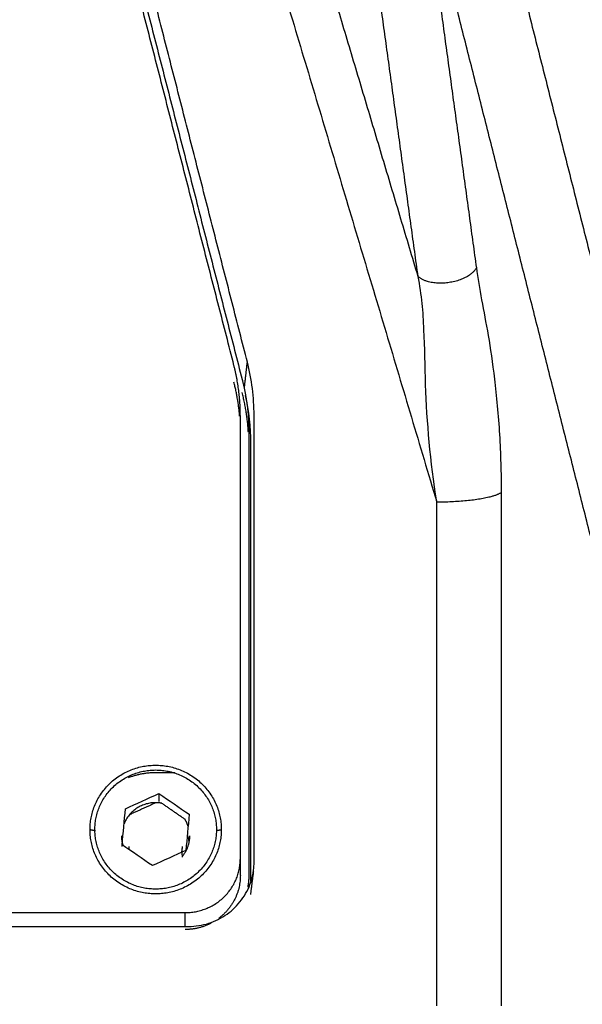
# Model space of a CAD drawing. Header units: millimetres. Extents: x 4946 to 6276, y -4769 to -3439.
# Tile 132 of 195: x 5856 to 5882, y -3782 to -3735. Entities that reach past the tile are written whole.
import ezdxf

# ---------------------------------------------------------------- set-up
doc = ezdxf.new("R2010")
doc.units = ezdxf.units.MM
doc.layers.add('ROXX_NEOmini_FIXTURE', color=7, linetype='Continuous', true_color=0x000000)
doc.dimstyles.get("Standard").update_dxf_attribs({"dimscale": 10, "dimtxt": 2.5, "dimasz": 3, "dimexe": 1, "dimexo": 0.5, "dimgap": 0.8, "dimtad": 1, "dimtoh": 1, "dimdec": 1, "dimzin": 1, "dimdsep": 46, "dimtxsty": 'Standard', "dimblk": 'OPEN90', "dimcen": 2.5, "dimadec": 1, "dimazin": 1, "dimtfac": 1, "dimtdec": 4, "dimtix": 1, "dimtofl": 0, "dimtmove": 1, "dimatfit": 3, "dimldrblk": 'OPEN90', "dimfxl": 1, "dimtolj": 1, "dimtzin": 1, "dimarcsym": 0})

# ---------------------------------------------------------------- blocks, each defined once
blk = doc.blocks.new('*D4')
at = {"layer": 'Defpoints', "color": 0}
for p in [(5752.196, -3663.256), (6119.696, -3663.256), (6119.696, -3885.816)]:
    blk.add_point(p, dxfattribs=at)
at = {"layer": 'ROXX_NEOmini_FIXTURE', "color": 0, "lineweight": -2}
for p, q in [((5752.196, -3669.257), (5752.196, -3888.817)), ((6119.696, -3669.257), (6119.696, -3888.817)), ((5758.197, -3885.816), (6113.695, -3885.816))]:
    blk.add_line(p, q, dxfattribs=at)
at = {"layer": 'ROXX_NEOmini_FIXTURE', "color": 0}
for points in [[(5758.197, -3884.816), (5758.197, -3886.817), (5752.196, -3885.816)], [(6113.695, -3886.817), (6113.695, -3884.816), (6119.696, -3885.816)]]:
    blk.add_solid(points, dxfattribs=at)
at = {"layer": 'ROXX_NEOmini_FIXTURE', "color": 0, "insert": (5935.946, -3878.915), "char_height": 9.0015, "attachment_point": 5}
blk.add_mtext('\\A1;367.5', dxfattribs=at)

msp = doc.modelspace()

# ---------------------------------------------------------------- linework, layer by layer
at = {"layer": 'ROXX_NEOmini_FIXTURE', "color": 18, "lineweight": -3, "true_color": 0x000000}
for points, degree in [([(5876.671, -3723.51), (5882.182, -3745.241), (5887.694, -3766.973)], 2), ([(5874.333, -3747.337), (5871.086, -3736.493), (5867.838, -3725.648)], 2), ([(5865.631, -3725.98), (5870.422, -3741.979), (5875.214, -3757.978)], 2), ([(5874.507, -3728.165), (5875.796, -3737.548), (5877.084, -3746.931)], 2), ([(5884.841, -3768.909), (5879.674, -3748.537), (5874.507, -3728.165)], 2), ([(5874.333, -3747.337), (5873.045, -3737.954), (5871.756, -3728.57)], 2), ([(5866.269, -3751.378), (5863.396, -3740.188), (5860.524, -3728.999)], 2), ([(5865.636, -3751.535), (5862.785, -3740.427), (5859.933, -3729.318)], 2), ([(5860.329, -3730.02), (5863.177, -3741.112), (5866.024, -3752.205)], 2), ([(5877.084, -3746.931), (5877.157, -3747.406), (5877.319, -3748.42), (5877.648, -3750.079), (5877.946, -3752.056), (5878.208, -3754.814), (5878.256, -3756.606), (5878.257, -3757.537)], 3), ([(5866.127, -3752.642), (5866.198, -3752.01), (5866.269, -3751.378)], 2), ([(5866.586, -3753.887), (5866.586, -3753.038), (5866.48, -3752.202), (5866.269, -3751.378)], 3), ([(5866.438, -3755.201), (5866.438, -3754.443), (5866.354, -3753.695), (5866.186, -3752.957)], 3), ([(5865.938, -3774.82), (5865.938, -3764.373), (5865.938, -3753.926)], 2), ([(5866.586, -3774.985), (5866.586, -3764.436), (5866.586, -3753.887)], 2), ([(5866.338, -3754.692), (5866.338, -3765.154), (5866.338, -3775.617)], 2), ([(5866.438, -3775.883), (5866.438, -3765.542), (5866.438, -3755.201)], 2), ([(5878.257, -3757.537), (5878.257, -3769.657), (5878.257, -3781.777)], 2), ([(5875.214, -3781.777), (5875.214, -3769.878), (5875.214, -3757.978)], 2), ([(5862.838, -3770.767), (5862.388, -3770.767), (5861.938, -3770.767)], 2), ([(5860.511, -3772.466), (5861.039, -3772.226), (5861.566, -3771.986), (5862.094, -3771.746)], 3), ([(5862.094, -3771.746), (5862.094, -3771.931), (5862.094, -3772.117)], 2), ([(5862.094, -3771.746), (5862.569, -3772.074), (5863.045, -3772.401), (5863.521, -3772.729)], 3), ([(5861.903, -3772.204), (5861.304, -3772.476), (5860.705, -3772.748)], 2), ([(5863.325, -3772.965), (5862.781, -3772.59), (5862.237, -3772.216)], 2), ([(5860.356, -3774.169), (5860.408, -3773.601), (5860.459, -3773.034), (5860.511, -3772.466)], 3), ([(5863.521, -3772.729), (5863.469, -3773.297), (5863.418, -3773.864), (5863.366, -3774.432)], 3), ([(5858.838, -3773.448), (5858.965, -3773.473), (5859.092, -3773.498)], 2), ([(5864.824, -3773.491), (5864.931, -3773.469), (5865.038, -3773.448)], 2), ([(5860.338, -3774.146), (5860.338, -3774.196), (5860.338, -3774.245)], 2), ([(5861.783, -3775.152), (5861.308, -3774.824), (5860.832, -3774.496), (5860.356, -3774.169)], 3), ([(5863.366, -3774.432), (5862.838, -3774.672), (5862.311, -3774.912), (5861.783, -3775.152)], 3), ([(5865.938, -3775.617), (5865.938, -3775.219), (5865.938, -3774.82)], 2), ([(5866.562, -3775.363), (5866.578, -3775.24), (5866.586, -3775.114), (5866.586, -3774.985)], 3), ([(5866.554, -3775.425), (5866.484, -3775.97), (5866.414, -3776.515)], 2), ([(5791.538, -3777.368), (5827.438, -3777.368), (5863.338, -3777.368)], 2), ([(5863.338, -3778.022), (5863.338, -3777.695), (5863.338, -3777.368)], 2), ([(5791.39, -3778.022), (5827.438, -3778.022), (5863.487, -3778.022)], 2)]:
    msp.add_open_spline(points, degree=degree, dxfattribs=at)
for points, weights, knots in [([(5877.084, -3746.931), (5876.794, -3747.479), (5875.794, -3747.626), (5874.794, -3747.774), (5874.333, -3747.337)], [1, 0.829154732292, 1, 0.829154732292, 1], [0, 0, 0, 1.779607, 1.779607, 3.559214, 3.559214, 3.559214]), ([(5861.938, -3770.636), (5859.068, -3770.636), (5859.068, -3773.448), (5859.068, -3776.26), (5861.938, -3776.26), (5864.809, -3776.26), (5864.809, -3773.448), (5864.809, -3770.636), (5861.938, -3770.636)], [1, 0.707106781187, 1, 0.707106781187, 1, 0.707106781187, 1, 0.707106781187, 1], [0, 0, 0, 5.654867, 5.654867, 11.309734, 11.309734, 16.9646, 16.9646, 22.619467, 22.619467, 22.619467])]:
    msp.add_rational_spline(points, weights, degree=2, knots=knots, dxfattribs=at)
for points, knots in [([(5875.214, -3757.978), (5874.906, -3756.077), (5874.673, -3753.287), (5874.641, -3749.833), (5874.506, -3748.203), (5874.333, -3747.337)], [-11.406044, -11.406044, -11.406044, -11.406044, -5.703022, -2.851511, 0, 0, 0, 0]), ([(5863.487, -3778.022), (5863.823, -3778.022), (5864.46, -3777.92), (5865.341, -3777.481), (5866.034, -3776.802), (5866.424, -3776.051), (5866.538, -3775.556), (5866.562, -3775.363)], [0, 0, 0, 0, 0.98404, 1.96808, 2.95212, 3.936161, 4.535916, 4.535916, 4.535916, 4.535916])]:
    msp.add_open_spline(points, degree=3, knots=knots, dxfattribs=at)
for points, weights in [([(5865.938, -3753.926), (5865.938, -3752.712), (5865.636, -3751.535)], [1, 0.992417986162, 1]), ([(5865.906, -3753.929), (5865.838, -3753.12), (5865.636, -3752.333)], [0.996649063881, 0.994917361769, 1]), ([(5866.024, -3752.205), (5866.338, -3753.429), (5866.338, -3754.692)], [1, 0.992417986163, 1]), ([(5866.319, -3754.693), (5866.261, -3753.745), (5866.024, -3752.823)], [0.9971873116, 0.994283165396, 1]), ([(5875.214, -3757.978), (5877.538, -3757.978), (5878.257, -3757.537)], [1, 0.809017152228, 1]), ([(5858.838, -3773.448), (5858.838, -3770.41), (5861.938, -3770.41)], [1, 0.707106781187, 1]), ([(5861.938, -3770.41), (5865.038, -3770.41), (5865.038, -3773.448)], [1, 0.707106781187, 1]), ([(5861.938, -3770.767), (5861.264, -3770.767), (5860.636, -3771.009)], [1, 0.927029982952, 0.890418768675]), ([(5861.938, -3772.179), (5860.841, -3772.179), (5860.446, -3773.182)], [1, 0.778748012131, 0.891764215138]), ([(5862.232, -3772.206), (5862.087, -3772.179), (5861.938, -3772.179)], [0.935413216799, 0.963043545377, 1]), ([(5863.47, -3773.292), (5863.417, -3773.12), (5863.325, -3772.965)], [0.907150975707, 0.881852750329, 0.868495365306]), ([(5861.938, -3776.486), (5858.838, -3776.486), (5858.838, -3773.448)], [1, 0.707106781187, 1]), ([(5860.408, -3774.205), (5860.338, -3773.981), (5860.338, -3773.747)], [0.906726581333, 0.941797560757, 1]), ([(5865.038, -3773.448), (5865.038, -3776.486), (5861.938, -3776.486)], [1, 0.707106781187, 1]), ([(5863.538, -3773.747), (5863.538, -3774.297), (5863.188, -3774.726)], [1, 0.873199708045, 0.8561890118]), ([(5863.518, -3773.996), (5863.492, -3773.838), (5863.434, -3773.687)], [0.942887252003, 0.912621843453, 0.892610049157]), ([(5860.699, -3774.405), (5860.688, -3774.326), (5860.688, -3774.245)], [0.951976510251, 0.973610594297, 1]), ([(5863.188, -3774.245), (5863.188, -3774.389), (5863.155, -3774.528)], [1, 0.953818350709, 0.922199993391]), ([(5863.168, -3774.522), (5863.188, -3774.632), (5863.188, -3774.744)], [0.936181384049, 0.963556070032, 1]), ([(5863.338, -3777.368), (5865.938, -3777.368), (5865.938, -3774.82)], [1, 0.707106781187, 1]), ([(5865.938, -3775.617), (5865.938, -3776.89), (5864.9, -3777.654)], [1, 0.828559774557, 0.857818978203]), ([(5866.338, -3775.617), (5866.338, -3775.894), (5866.286, -3776.165)], [1, 0.962528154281, 0.934644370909]), ([(5864.538, -3777.878), (5863.974, -3778.165), (5863.338, -3778.165)], [0.873837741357, 0.908056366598, 1])]:
    msp.add_rational_spline(points, weights, degree=2, dxfattribs=at)

# ---------------------------------------------------------------- dimensions: what is measured, and where the dimension line sits
at = {"layer": 'ROXX_NEOmini_FIXTURE', "color": 5, "true_color": 0x0000ff}
dim = msp.add_linear_dim(base=(6119.696, -3885.816), p1=(5752.196, -3663.256), p2=(6119.696, -3663.256), dimstyle='Standard', override={"dimscale": 3.0005, "dimtxt": 3, "dimasz": 2, "dimexe": 1, "dimexo": 2, "dimgap": 0.8, "dimtad": 1, "dimtih": 0, "dimtoh": 0, "dimdec": 1, "dimlfac": 1, "dimzin": 1, "dimtxsty": 'Standard', "dimsah": 0, "dimcen": 2.5, "dimadec": 1, "dimazin": 1, "dimtix": 0, "dimtmove": 0, "dimtzin": 1}, dxfattribs=at)
dim.commit()
dim.dimension.update_dxf_attribs({"geometry": '*D4', "text_midpoint": (5935.946, -3878.915)})

doc.saveas('drawing.dxf')
